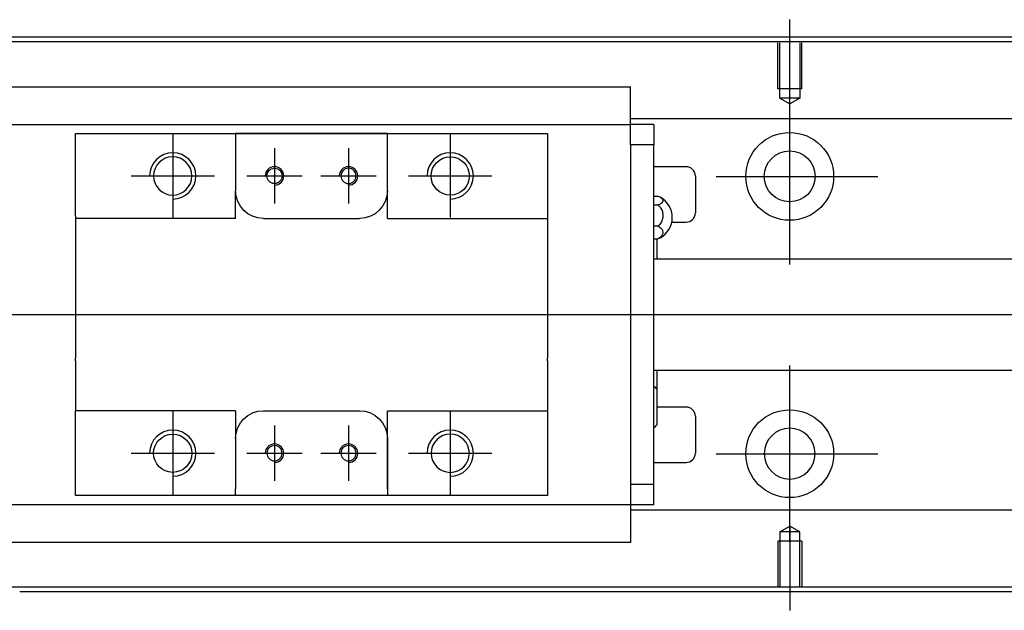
# Model space of a CAD drawing. Header units: millimetres. Extents: x -227 to 3135, y -1502 to 860.
# Tile 171 of 256: x 9 to 115, y -843 to -779. Entities that reach past the tile are written whole.
import ezdxf
from ezdxf.lldxf.tags import DXFTag

# ---------------------------------------------------------------- set-up
doc = ezdxf.new("R2010")
doc.units = ezdxf.units.MM
doc.layers.get('0').update_dxf_attribs({"linetype": 'CONTINUOUS'})
tags = doc.linetypes.add('DASHED', pattern=[25.72, 12.86, -12.86]).pattern_tags.tags
tags[6:7] = [DXFTag(74, 4), DXFTag(75, 0), DXFTag(340, '0'), DXFTag(46, 0.0), DXFTag(50, 0.0), DXFTag(44, 0.0), DXFTag(45, 0.0)]
tags[4:5] = [DXFTag(74, 4), DXFTag(75, 0), DXFTag(340, '0'), DXFTag(46, 0.0), DXFTag(50, 0.0), DXFTag(44, 0.0), DXFTag(45, 0.0)]

msp = doc.modelspace()

# ---------------------------------------------------------------- linework, layer by layer
for p, q in [((92.14, -788.35), (92.14, -779.23)), ((92.14, -805.71), (92.14, -786.66)), ((25.44, -791.64), (25.44, -800.64)), ((55.44, -791.64), (55.44, -800.64)), ((36.44, -793.14), (36.44, -799.14)), ((44.44, -793.14), (44.44, -799.14)), ((20.94, -796.14), (29.94, -796.14)), ((33.44, -796.14), (39.44, -796.14)), ((41.44, -796.14), (47.44, -796.14)), ((50.94, -796.14), (59.94, -796.14)), ((84.19, -796.19), (101.67, -796.19)), ((-121.86, -811.14), (16.57, -811.14)), ((16.57, -811.14), (358.14, -811.14)), ((92.14, -835.71), (92.14, -816.66)), ((25.44, -821.64), (25.44, -830.64)), ((55.44, -821.64), (55.44, -830.64)), ((36.44, -823.14), (36.44, -829.14)), ((44.44, -823.14), (44.44, -829.14)), ((20.94, -826.14), (29.94, -826.14)), ((33.44, -826.14), (39.44, -826.14)), ((41.44, -826.14), (47.44, -826.14)), ((50.94, -826.14), (59.94, -826.14)), ((84.19, -826.19), (101.67, -826.19)), ((92.14, -834.02), (92.14, -843.14))]:
    msp.add_line(p, q)
at = {"linetype": 'Continuous'}
for p, q in [((24.28, -781.14), (-57.86, -781.14)), ((342.14, -781.14), (24.28, -781.14)), ((24.15, -781.64), (-57.86, -781.64)), ((342.14, -781.64), (24.15, -781.64)), ((74.94, -786.53), (5.94, -786.53)), ((74.94, -786.53), (74.94, -786.48)), ((74.94, -786.66), (74.94, -786.53)), ((74.94, -790.23), (74.94, -786.66)), ((5.94, -790.56), (74.94, -790.56)), ((342.14, -789.96), (74.94, -789.96)), ((74.94, -790.56), (74.94, -790.23)), ((77.44, -790.56), (74.94, -790.56)), ((74.94, -791.56), (74.94, -790.56)), ((77.44, -790.56), (77.44, -792.76)), ((14.94, -792.56), (14.94, -791.56)), ((32.24, -791.56), (32.24, -792.26)), ((48.64, -791.56), (32.24, -791.56)), ((32.33, -791.56), (48.55, -791.56)), ((48.64, -792.26), (48.64, -791.56)), ((65.94, -791.56), (65.94, -792.56)), ((74.94, -792.76), (74.94, -791.56)), ((14.94, -800.44), (14.94, -792.56)), ((32.24, -792.26), (32.24, -797.74)), ((48.64, -800.74), (48.64, -792.26)), ((48.64, -797.74), (48.64, -792.26)), ((65.94, -792.56), (65.94, -800.44)), ((77.44, -792.76), (74.94, -792.76)), ((74.94, -792.76), (74.94, -793.24)), ((74.94, -792.8), (74.94, -793.24)), ((77.44, -829.51), (77.44, -792.76)), ((74.94, -793.24), (74.94, -829.03)), ((80.94, -795.14), (77.44, -795.14)), ((81.94, -796.14), (81.94, -800.14)), ((32.24, -800.74), (32.24, -797.74)), ((77.44, -798.34), (77.9, -798.34)), ((77.44, -799.28), (77.9, -799.28)), ((14.94, -800.44), (14.94, -806.14)), ((65.94, -800.44), (65.94, -806.14)), ((35.24, -800.74), (45.64, -800.74)), ((48.64, -800.74), (65.94, -800.74)), ((79.39, -801.14), (80.94, -801.14)), ((77.9, -801.58), (77.44, -801.58)), ((77.44, -802.93), (77.9, -802.93)), ((77.79, -802.93), (77.79, -805.14)), ((342.14, -805.14), (77.44, -805.14)), ((14.94, -806.14), (14.94, -806.44)), ((14.94, -806.44), (14.94, -815.84)), ((65.94, -806.14), (65.94, -806.44)), ((65.94, -806.44), (65.94, -815.84)), ((14.94, -816.14), (14.94, -815.84)), ((14.94, -816.14), (14.94, -821.54)), ((65.94, -816.14), (65.94, -815.84)), ((65.94, -816.14), (65.94, -821.54)), ((77.44, -817.14), (342.14, -817.14)), ((77.79, -817.14), (77.79, -819.22)), ((77.79, -819.22), (77.79, -823.07)), ((14.94, -821.84), (14.94, -821.54)), ((32.24, -821.54), (14.94, -821.54)), ((32.24, -821.54), (32.24, -824.54)), ((35.24, -821.54), (45.64, -821.54)), ((48.64, -830.01), (48.64, -821.54)), ((65.94, -821.54), (65.94, -829.71)), ((80.94, -821.14), (77.79, -821.14)), ((14.94, -829.71), (14.94, -821.84)), ((81.94, -822.14), (81.94, -826.14)), ((32.24, -824.54), (32.24, -830.01)), ((48.64, -824.54), (48.64, -830.01)), ((77.44, -827.14), (80.94, -827.14)), ((74.94, -829.03), (74.94, -829.51)), ((74.94, -829.03), (74.94, -829.47)), ((14.94, -830.71), (14.94, -829.71)), ((32.24, -830.71), (32.24, -830.01)), ((48.64, -830.01), (48.64, -830.71)), ((65.94, -829.71), (65.94, -830.71)), ((74.94, -829.51), (74.94, -830.71)), ((77.44, -829.51), (74.94, -829.51)), ((77.44, -831.71), (77.44, -829.51)), ((48.64, -830.71), (32.24, -830.71)), ((48.55, -830.71), (32.33, -830.71)), ((65.94, -830.71), (57.29, -830.71)), ((74.94, -830.71), (74.94, -831.71)), ((74.94, -831.71), (5.94, -831.71)), ((74.94, -831.71), (74.94, -832.04)), ((77.44, -831.71), (74.94, -831.71)), ((74.94, -832.04), (74.94, -835.61)), ((342.14, -832.31), (74.94, -832.31)), ((5.94, -835.75), (74.94, -835.75)), ((74.94, -835.61), (74.94, -835.74)), ((74.94, -835.74), (74.94, -835.79)), ((9.02, -840.64), (-57.86, -840.64)), ((342.14, -840.64), (9.02, -840.64)), ((342.14, -841.14), (8.9, -841.14))]:
    msp.add_line(p, q, dxfattribs=at)
at = {"linetype": 'DASHED', "ltscale": 0.1}
for p, q in [((90.84, -786.73), (90.84, -781.73)), ((91.07, -787.73), (91.07, -781.73)), ((93.22, -781.73), (93.22, -787.73)), ((93.44, -786.73), (93.44, -781.73)), ((93.44, -786.73), (90.84, -786.73)), ((93.22, -787.73), (91.07, -787.73)), ((91.07, -787.73), (92.14, -788.35)), ((93.22, -787.73), (92.14, -788.35)), ((91.07, -834.64), (92.14, -834.02)), ((93.22, -834.64), (92.14, -834.02)), ((91.07, -834.64), (91.07, -840.64)), ((93.22, -834.64), (91.07, -834.64)), ((93.22, -840.64), (93.22, -834.64)), ((93.44, -835.64), (90.84, -835.64)), ((90.84, -835.64), (90.84, -840.64)), ((93.44, -835.64), (93.44, -840.64))]:
    msp.add_line(p, q, dxfattribs=at)
at = {"linetype": 'DASHED'}
for p, q in [((74.94, -790.66), (74.94, -790.66)), ((74.94, -831.61), (74.94, -831.61))]:
    msp.add_line(p, q, dxfattribs=at)
at = {"linetype": 'Continuous'}
for centre, radius in [((92.14, -796.19), 4.75), ((55.44, -796.14), 2.07), ((92.14, -796.19), 2.75), ((36.44, -796.14), 0.825), ((92.14, -826.19), 4.75), ((25.44, -826.14), 2.07)]:
    msp.add_circle(centre, radius, dxfattribs=at)
at = {"linetype": 'Continuous', "extrusion": (0, 0, -1)}
for centre, radius in [((-25.44, -796.14), 2.07), ((-44.44, -796.14), 0.825), ((-92.14, -826.19), 2.75), ((-55.44, -826.14), 2.07), ((-36.44, -826.14), 0.825), ((-44.44, -826.14), 0.825)]:
    msp.add_circle(centre, radius, dxfattribs=at)
for centre, radius in [((25.44, -796.14), 2.5), ((55.44, -796.14), 2.5), ((36.44, -796.14), 1), ((44.44, -796.14), 1), ((25.44, -826.14), 2.5), ((55.44, -826.14), 2.5), ((36.44, -826.14), 1), ((44.44, -826.14), 1)]:
    msp.add_arc(centre, radius, 270, 180)
at = {"linetype": 'Continuous'}
for centre, radius, start, end in [((80.94, -796.14), 1, 0, 90), ((76.94, -800.64), 2.5, 0, 61.7734), ((80.94, -800.14), 1, 270, 0), ((76.94, -800.64), 2.5, 298.2701, 0), ((75.65, -821.1), 2.85, 41.3431, 51.1006), ((80.94, -822.14), 1, 0, 90), ((75.65, -821.18), 2.85, 308.8994, 318.6569), ((80.94, -826.14), 1, 270, 0)]:
    msp.add_arc(centre, radius, start, end, dxfattribs=at)
at = {"linetype": 'Continuous', "extrusion": (0, 0, -1)}
for centre, start, end in [((-35.24, -797.74), 270, 359.96), ((-45.64, -797.74), 180, 270), ((-35.24, -824.54), 0, 90), ((-45.64, -824.54), 90, 180)]:
    msp.add_arc(centre, 3, start, end, dxfattribs=at)
at = {"linetype": 'Continuous'}
for points, degree in [([(14.94, -791.56), (32.24, -791.56)], 1), ([(48.64, -791.56), (65.94, -791.56)], 1), ([(32.24, -800.74), (14.94, -800.74)], 1), ([(77.9, -802.93), (77.98, -802.9), (78.06, -802.87), (78.13, -802.83)], 3), ([(48.64, -821.54), (65.94, -821.54)], 1), ([(32.24, -830.71), (14.94, -830.71)], 1), ([(65.94, -830.71), (48.64, -830.71)], 1)]:
    msp.add_open_spline(points, degree=degree, dxfattribs=at)
msp.add_rational_spline([(32.24, -797.74), (32.24, -797.74), (32.24, -797.74)], [0.500000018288, 0.499999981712, 0.500000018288], degree=2, dxfattribs=at)
for points in [[(77.9, -798.34), (78.03, -798.38), (78.14, -798.44), (78.31, -798.55), (78.37, -798.62), (78.44, -798.75), (78.45, -798.82), (78.4, -798.96), (78.35, -799.03), (78.2, -799.15), (78.1, -799.21), (77.95, -799.26), (77.92, -799.27), (77.9, -799.28)], [(77.9, -799.28), (78.03, -799.39), (78.14, -799.52), (78.31, -799.8), (78.37, -799.96), (78.44, -800.29), (78.45, -800.46), (78.4, -800.79), (78.35, -800.96), (78.2, -801.26), (78.1, -801.39), (77.95, -801.53), (77.92, -801.56), (77.9, -801.58)], [(77.9, -801.58), (78.03, -801.64), (78.14, -801.72), (78.31, -801.89), (78.37, -801.98), (78.44, -802.17), (78.45, -802.28), (78.4, -802.47), (78.35, -802.57), (78.2, -802.74), (78.1, -802.82), (77.95, -802.91), (77.92, -802.92), (77.9, -802.93)]]:
    msp.add_open_spline(points, degree=3, knots=[0, 0, 0, 0, 0.192078, 0.192078, 0.384156, 0.384156, 0.576234, 0.576234, 0.768312, 0.768312, 0.960389, 0.960389, 1, 1, 1, 1], dxfattribs=at)

doc.saveas('drawing.dxf')
